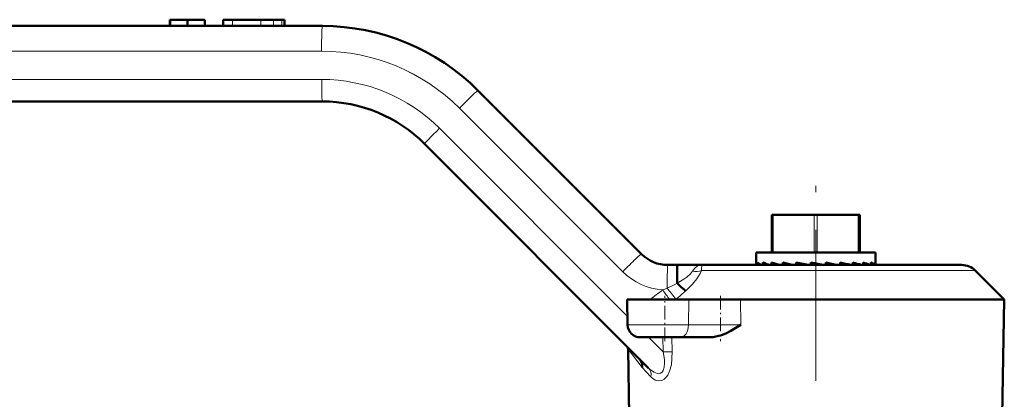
# Model space of a CAD drawing. Extents: x -1351 to 1763, y -1300 to 612.
# Tile 4 of 80: x -1264 to -1186, y -127 to -97. Entities that reach past the tile are written whole.
import ezdxf

# ---------------------------------------------------------------- set-up
doc = ezdxf.new("R2010")
doc.units = 0
doc.linetypes.add('DASHDOT', pattern=[18.5, 12, -3, 0.5, -3])

msp = doc.modelspace()

# ---------------------------------------------------------------- linework, layer by layer
at = {"color": 7, "lineweight": 50}
for p, q in [((-1252.375, -96.923), (-1252.347, -96.923)), ((-1252.375, -96.923), (-1252.375, -97.423)), ((-1252.347, -96.923), (-1250.969, -96.923)), ((-1252.347, -96.923), (-1252.347, -97.423)), ((-1250.969, -96.923), (-1249.59, -96.923)), ((-1250.969, -96.923), (-1250.969, -97.423)), ((-1249.59, -96.923), (-1249.59, -97.423)), ((-1248.113, -96.923), (-1247.376, -96.923)), ((-1248.113, -96.923), (-1248.113, -97.423)), ((-1247.376, -96.923), (-1245.112, -96.923)), ((-1245.112, -96.923), (-1244.126, -96.923)), ((-1244.126, -96.923), (-1243.465, -96.923)), ((-1243.465, -96.923), (-1243.23, -96.923)), ((-1243.23, -96.923), (-1243.23, -97.423)), ((-1243.23, -96.923), (-1243.23, -97.423)), ((-1243.23, -96.923), (-1243.23, -97.423)), ((-1295.57, -97.423), (-1240.23, -97.423)), ((-1227.856, -102.549), (-1214.86, -115.544)), ((-1240.23, -103.423), (-1295.684, -103.423)), ((-1214.277, -124.613), (-1232.099, -106.791)), ((-1204.482, -115.423), (-1204.482, -112.423)), ((-1204.357, -112.423), (-1204.482, -112.423)), ((-1204.357, -112.423), (-1201.107, -112.423)), ((-1200.857, -112.423), (-1201.107, -112.423)), ((-1200.857, -112.423), (-1197.607, -112.423)), ((-1197.482, -112.423), (-1197.607, -112.423)), ((-1197.482, -115.423), (-1197.482, -112.423)), ((-1205.732, -115.423), (-1205.095, -115.423)), ((-1205.732, -115.423), (-1205.732, -116.244)), ((-1205.095, -115.423), (-1196.232, -115.423)), ((-1196.232, -115.423), (-1196.232, -116.363)), ((-1212.739, -116.423), (-1211.982, -116.423)), ((-1211.982, -116.423), (-1210.033, -116.423)), ((-1210.035, -116.423), (-1210.033, -116.423)), ((-1189.353, -116.423), (-1210.033, -116.423)), ((-1205.73, -116.224), (-1205.73, -116.423)), ((-1205.607, -116.224), (-1205.607, -116.423)), ((-1205.095, -116.264), (-1205.192, -116.224)), ((-1205.192, -116.224), (-1205.192, -116.423)), ((-1204.513, -116.224), (-1204.513, -116.423)), ((-1203.612, -116.224), (-1203.612, -116.423)), ((-1202.546, -116.224), (-1202.546, -116.423)), ((-1201.578, -116.423), (-1202.546, -116.224)), ((-1201.832, -116.371), (-1201.832, -116.423)), ((-1201.382, -116.224), (-1201.382, -116.423)), ((-1200.387, -116.423), (-1201.382, -116.224)), ((-1201.344, -116.34), (-1201.382, -116.224)), ((-1200.929, -116.423), (-1201.344, -116.34)), ((-1201.344, -116.34), (-1201.344, -116.423)), ((-1200.192, -116.224), (-1200.192, -116.423)), ((-1199.052, -116.224), (-1199.052, -116.423)), ((-1198.033, -116.224), (-1198.033, -116.423)), ((-1197.2, -116.224), (-1197.2, -116.423)), ((-1196.604, -116.224), (-1196.604, -116.423)), ((-1196.283, -116.224), (-1196.283, -116.423)), ((-1185.982, -119.173), (-1188.292, -116.863)), ((-1215.946, -121.191), (-1215.982, -119.173)), ((-1211.085, -119.173), (-1215.982, -119.173)), ((-1211.085, -119.173), (-1206.962, -119.173)), ((-1206.962, -119.173), (-1185.982, -119.173)), ((-1185.982, -119.173), (-1186.143, -128.423)), ((-1214.947, -122.173), (-1211.74, -122.173)), ((-1209.269, -122.173), (-1211.74, -122.173)), ((-1215.82, -128.423), (-1215.913, -123.109)), ((-1214.944, -123.951), (-1214.967, -123.923))]:
    msp.add_line(p, q, dxfattribs=at)
at = {"color": 7, "lineweight": 18}
for p, q in [((-1247.376, -96.923), (-1247.376, -97.423)), ((-1245.112, -96.923), (-1245.112, -97.423)), ((-1244.126, -96.923), (-1244.126, -97.423)), ((-1243.465, -96.923), (-1243.465, -97.423)), ((-1240.291, -99.423), (-1295.631, -99.423)), ((-1295.738, -101.673), (-1240.284, -101.673)), ((-1216.336, -116.959), (-1229.331, -103.963)), ((-1230.915, -105.554), (-1215.958, -120.51)), ((-1204.357, -115.423), (-1204.357, -112.423)), ((-1201.107, -115.423), (-1201.107, -112.423)), ((-1200.857, -115.423), (-1200.857, -112.423)), ((-1197.607, -115.423), (-1197.607, -112.423)), ((-1188.292, -116.863), (-1210.068, -116.863)), ((-1212.106, -119.133), (-1212.157, -119.173)), ((-1211.108, -121.191), (-1211.085, -119.173)), ((-1206.948, -121.191), (-1206.962, -119.173)), ((-1211.108, -121.191), (-1215.946, -121.191)), ((-1211.108, -121.191), (-1206.948, -121.191)), ((-1214.295, -122.173), (-1213.129, -123.34)), ((-1213.129, -123.34), (-1213.156, -122.173)), ((-1212.421, -122.173), (-1212.395, -123.323)), ((-1214.783, -124.578), (-1215.913, -123.109)), ((-1212.395, -123.323), (-1213.129, -123.34)), ((-1214.103, -125.303), (-1214.783, -124.578))]:
    msp.add_line(p, q, dxfattribs=at)
at = {"color": 7, "linetype": 'DASHDOT', "lineweight": 18}
msp.add_line((-1200.982, -144.139), (-1200.982, -109.54), dxfattribs=at)
at = {"color": 7, "linetype": 'DASHDOT', "lineweight": 18, "ltscale": 0.090015}
msp.add_line((-1212.982, -122.474), (-1212.982, -118.873), dxfattribs=at)
at = {"color": 7, "linetype": 'DASHDOT', "lineweight": 18, "ltscale": 0.090068}
msp.add_line((-1208.557, -118.873), (-1208.557, -122.476), dxfattribs=at)
at = {"color": 7, "lineweight": 50}
for points in [[(-1212.011, -117.859), (-1211.993, -116.56), (-1211.985, -116.438), (-1211.983, -116.425), (-1211.982, -116.423)], [(-1212.004, -117.877), (-1211.681, -118.19), (-1211.316, -118.473)], [(-1206.948, -121.191), (-1207.736, -121.66), (-1208.124, -121.861), (-1208.468, -122.008), (-1209.141, -122.168), (-1209.269, -122.173)], [(-1214.783, -124.578), (-1214.798, -124.245), (-1214.944, -123.951)]]:
    msp.add_lwpolyline(points, dxfattribs=at)
at = {"color": 7, "lineweight": 18}
for points in [[(-1210.777, -116.923), (-1210.604, -116.671), (-1210.377, -116.502), (-1210.211, -116.443), (-1210.033, -116.423)], [(-1210.033, -116.423), (-1210.035, -116.424), (-1210.04, -116.427), (-1210.044, -116.433), (-1210.053, -116.456), (-1210.072, -116.727), (-1210.068, -116.863)], [(-1212.011, -117.859), (-1211.484, -117.556), (-1211.242, -117.393), (-1210.939, -117.138), (-1210.777, -116.923)], [(-1210.068, -116.863), (-1210.174, -117.113), (-1210.437, -117.528), (-1210.779, -117.938), (-1211.316, -118.473)], [(-1214.277, -124.613), (-1214.058, -124.808), (-1213.833, -124.952), (-1213.574, -125.039), (-1213.327, -125.011), (-1213.209, -124.933), (-1213.116, -124.81), (-1213.027, -124.55), (-1213.001, -124.221), (-1213.019, -123.933), (-1213.129, -123.34)], [(-1212.395, -123.323), (-1212.464, -124.358), (-1212.603, -124.877), (-1212.755, -125.191), (-1212.845, -125.32), (-1213.036, -125.508), (-1213.223, -125.608), (-1213.494, -125.643), (-1213.753, -125.57), (-1214.038, -125.367), (-1214.103, -125.303)]]:
    msp.add_lwpolyline(points, dxfattribs=at)
at = {"color": 7, "lineweight": 50}
for centre, radius, start, end in [((-1240.23, -114.923), 17.5, 45, 90), ((-1240.23, -114.923), 11.5, 45, 90), ((-1212.739, -113.423), 3, 225, 270), ((-1205.463, -116.225), 0.27, 184.11945, 226.98034), ((-1204.665, -115.035), 1.518, 231.62845, 246.10166), ((-1202.505, -109.614), 7.137, 248.71989, 252.5756), ((-1198.931, -96.945), 20.071, 253.85292, 256.03706), ((-1190.389, -59.676), 58.073, 256.83809, 257.72929), ((-1210.118, -166.451), 51.198, 77.72569, 78.82061), ((-1204.337, -141.096), 25.427, 76.01056, 78.00284), ((-1200.825, -127.587), 11.7, 72.58166, 76.19667), ((-1198.475, -120.31), 4.28, 65.26934, 72.67119), ((-1197.029, -117.156), 1.024, 45.78655, 65.46418), ((-1196.462, -116.37), 0.23, 1.79873, 39.22988), ((-1196.434, -116.362), 0.203, 342.55518, 359.81636), ((-1189.353, -117.923), 1.5, 44.99986, 90), ((-1211.987, -117.86), 0.0243, 177.2151, 223.94252), ((-1214.947, -121.173), 1, 181, 270), ((-1216.913, -123.126), 1, 1.00192, 9.27205)]:
    msp.add_arc(centre, radius, start, end, dxfattribs=at)
at = {"color": 7, "lineweight": 18}
for centre, radius, start, end in [((-1240.291, -114.923), 15.5, 45.00009, 89.99995), ((-1240.292, -114.923), 15.5, 45.00005, 89.99991), ((-1240.284, -114.923), 13.25, 45.00006, 89.99997), ((-1212.8, -113.422), 5.001, 225.00509, 265.91503), ((-1210.553, -115.32), 1.617, 262.05226, 287.46418), ((-1219.724, -102.518), 17.196, 292.45478, 293.7449), ((-1219.668, -102.889), 16.834, 294.07934, 297.08289), ((-1189.385, -100.447), 29.419, 217.26084, 219.4351), ((-1170.057, -177.153), 72.857, 126.26721, 127.26928), ((-1248.164, -144.132), 43.442, 35.0677, 36.30599), ((-1222.289, -106.14), 16.508, 308.08582, 311.66016)]:
    msp.add_arc(centre, radius, start, end, dxfattribs=at)
for centre, major_axis, ratio, start_param, end_param in [((-1240.23, -99.423), (0, 2), 0.030539, 0, 1.570796), ((-1240.23, -101.673), (0, 1.75), 0.030539, 1.570796, 3.141593), ((-1229.27, -103.963), (1.414, 1.414), 0.021599, 0, 1.592392), ((-1230.861, -105.554), (1.237, 1.237), 0.021599, 1.592392, 3.141593), ((-1216.275, -116.959), (1.414, 1.414), 0.021599, 0, 1.592392), ((-1212.739, -118.423), (0, 2), 0.030539, 0, 1.488404), ((-1211.74, -121.173), (0, -1), 0.632061, 0, 1.553343), ((-1214.984, -125.321), (-0.707, -0.707), 0.790531, 2.2591, 3.141593)]:
    msp.add_ellipse(centre, major_axis=major_axis, ratio=ratio, start_param=start_param, end_param=end_param, dxfattribs=at)

doc.saveas('drawing.dxf')
